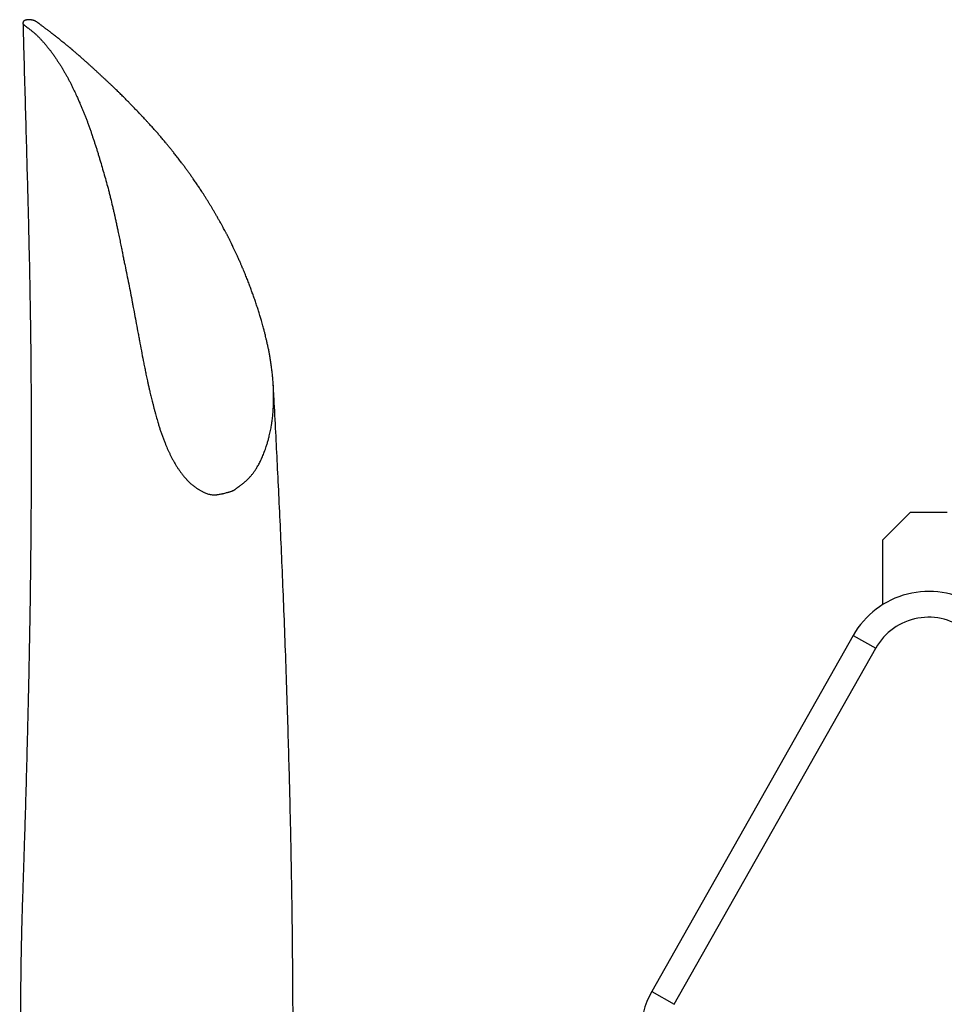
# Model space of a CAD drawing. Header units: inches. Extents: x -20.4 to 25.6, y -29.8 to 30.6.
# Tile 4 of 10: x -20.3 to -0.6, y 9.6 to 30.6. Entities that reach past the tile are written whole.
import ezdxf

# ---------------------------------------------------------------- set-up
doc = ezdxf.new("R2010")
doc.units = ezdxf.units.IN
doc.header["$MEASUREMENT"] = 0

msp = doc.modelspace()

# ---------------------------------------------------------------- linework, layer by layer
at = {"color": 7, "linetype": 'Continuous', "lineweight": 25}
for p, q in [((-1.289, 20.102), (-1.879, 19.511)), ((-0.501, 20.102), (-1.289, 20.102)), ((-1.879, 19.511), (-1.879, 18.134)), ((-2.506, 17.477), (-6.809, 9.866)), ((-6.329, 9.595), (-2.026, 17.206))]:
    msp.add_line(p, q, dxfattribs=at)
at = {"color": 8, "linetype": 'Continuous', "lineweight": 25}
for p, q in [((-2.506, 17.477), (-2.026, 17.206)), ((-6.809, 9.866), (-6.329, 9.595))]:
    msp.add_line(p, q, dxfattribs=at)
at = {"color": 7, "linetype": 'Continuous', "lineweight": 25}
for centre, radius, start, end in [((-0.895, 16.567), 1.85, 57.8651, 150.5164), ((-0.895, 16.567), 1.299, 50, 150.5164), ((-5.198, 8.956), 1.85, 150.5164, 180)]:
    msp.add_arc(centre, radius, start, end, dxfattribs=at)
for points, knots in [([(-20.238, 30.567), (-20.234, 30.389), (-20.222, 29.923), (-20.201, 29.176), (-20.177, 28.341), (-20.155, 27.545), (-20.134, 26.795), (-20.117, 26.091), (-20.102, 25.436), (-20.09, 24.825), (-20.082, 24.293), (-20.075, 23.834), (-20.071, 23.443), (-20.068, 23.067), (-20.065, 22.694), (-20.063, 22.184), (-20.061, 21.528), (-20.063, 20.772), (-20.067, 20.04), (-20.073, 19.336), (-20.081, 18.611), (-20.091, 17.921), (-20.102, 17.268), (-20.114, 16.659), (-20.127, 16.055), (-20.142, 15.437), (-20.158, 14.822), (-20.174, 14.215), (-20.191, 13.654), (-20.207, 13.138), (-20.222, 12.667), (-20.234, 12.288), (-20.244, 11.986), (-20.252, 11.743), (-20.259, 11.496), (-20.266, 11.243), (-20.272, 10.99), (-20.277, 10.751), (-20.281, 10.552), (-20.284, 10.376), (-20.286, 10.201), (-20.288, 9.99), (-20.29, 9.75), (-20.29, 9.415), (-20.287, 9.008), (-20.28, 8.607), (-20.272, 8.297), (-20.266, 8.08), (-20.26, 7.896), (-20.254, 7.741), (-20.249, 7.587), (-20.242, 7.412), (-20.234, 7.203), (-20.226, 6.98), (-20.219, 6.749), (-20.214, 6.531), (-20.209, 6.333), (-20.207, 6.175), (-20.205, 6.048), (-20.204, 5.937), (-20.204, 5.814), (-20.204, 5.678), (-20.204, 5.525), (-20.206, 5.376), (-20.208, 5.236), (-20.21, 5.105), (-20.214, 4.999), (-20.217, 4.894), (-20.219, 4.759), (-20.224, 4.603), (-20.23, 4.435), (-20.234, 4.283), (-20.238, 4.138), (-20.242, 3.995), (-20.246, 3.848), (-20.249, 3.703), (-20.253, 3.561), (-20.257, 3.433), (-20.261, 3.339), (-20.263, 3.274), (-20.265, 3.23), (-20.268, 3.164), (-20.276, 3.049), (-20.28, 2.913), (-20.295, 2.744), (-20.3, 2.591), (-20.305, 2.454), (-20.308, 2.332), (-20.308, 2.256), (-20.308, 2.238)], [0, 0, 0, 0, 0.0174927, 0.0457762, 0.0726721, 0.0981316, 0.1221183, 0.1442178, 0.1648548, 0.184019, 0.2017054, 0.2147911, 0.2269335, 0.2383303, 0.249892, 0.2617329, 0.2858032, 0.3109487, 0.3321019, 0.3539593, 0.3765203, 0.3997846, 0.4185573, 0.437764, 0.4571255, 0.4756178, 0.4963783, 0.5157788, 0.5338222, 0.5505105, 0.5658446, 0.5798289, 0.5877289, 0.5956447, 0.6037978, 0.6121904, 0.6208249, 0.6290252, 0.6360313, 0.6407071, 0.6465107, 0.653454, 0.6615514, 0.6702582, 0.6866659, 0.7021155, 0.7104571, 0.717963, 0.7241875, 0.7291245, 0.7337522, 0.7397104, 0.7469617, 0.755155, 0.7631226, 0.7715655, 0.7789521, 0.7849826, 0.7891411, 0.7932006, 0.7973385, 0.8025812, 0.8086465, 0.8150132, 0.8200468, 0.8240703, 0.8280572, 0.8324606, 0.8376399, 0.8459566, 0.8542418, 0.8618194, 0.8687055, 0.8767253, 0.8849716, 0.8938649, 0.9033865, 0.9130932, 0.9212148, 0.9278168, 0.9348704, 0.9430912, 0.9521366, 0.9613303, 0.9704279, 0.9792717, 0.9880332, 0.9972137, 1, 1, 1, 1]), ([(-20.179, 30.625), (-20.176, 30.625), (-20.171, 30.627), (-20.162, 30.63), (-20.153, 30.632), (-20.146, 30.634), (-20.138, 30.635), (-20.13, 30.635), (-20.122, 30.635), (-20.11, 30.635), (-20.094, 30.635), (-20.079, 30.633), (-20.065, 30.631), (-20.053, 30.629), (-20.043, 30.627), (-20.032, 30.625), (-20.022, 30.623), (-20.012, 30.62), (-20, 30.616), (-19.986, 30.611), (-19.97, 30.603), (-19.952, 30.593), (-19.934, 30.582), (-19.92, 30.572), (-19.908, 30.563), (-19.898, 30.555), (-19.885, 30.545), (-19.87, 30.534), (-19.854, 30.522), (-19.834, 30.507), (-19.811, 30.49), (-19.782, 30.468), (-19.754, 30.447), (-19.728, 30.428), (-19.707, 30.411), (-19.688, 30.396), (-19.669, 30.382), (-19.653, 30.369), (-19.639, 30.358), (-19.626, 30.348), (-19.612, 30.338), (-19.597, 30.326), (-19.575, 30.309), (-19.549, 30.289), (-19.524, 30.269), (-19.508, 30.256), (-19.49, 30.242), (-19.471, 30.227), (-19.452, 30.211), (-19.44, 30.201), (-19.428, 30.191), (-19.413, 30.179), (-19.398, 30.167), (-19.378, 30.151), (-19.357, 30.134), (-19.338, 30.118), (-19.322, 30.105), (-19.306, 30.093), (-19.287, 30.077), (-19.263, 30.057), (-19.235, 30.033), (-19.208, 30.011), (-19.189, 29.995), (-19.173, 29.981), (-19.141, 29.954), (-19.094, 29.914), (-19.042, 29.869), (-19, 29.832), (-18.962, 29.798), (-18.921, 29.762), (-18.877, 29.723), (-18.833, 29.683), (-18.786, 29.641), (-18.738, 29.597), (-18.688, 29.552), (-18.639, 29.506), (-18.591, 29.461), (-18.544, 29.417), (-18.497, 29.374), (-18.458, 29.337), (-18.42, 29.301), (-18.38, 29.263), (-18.334, 29.221), (-18.288, 29.178), (-18.248, 29.139), (-18.216, 29.108), (-18.188, 29.08), (-18.161, 29.054), (-18.127, 29.022), (-18.093, 28.988), (-18.061, 28.956), (-18.031, 28.926), (-18.002, 28.895), (-17.965, 28.857), (-17.915, 28.805), (-17.865, 28.754), (-17.824, 28.711), (-17.797, 28.683), (-17.767, 28.651), (-17.742, 28.624), (-17.717, 28.598), (-17.697, 28.576), (-17.671, 28.549), (-17.645, 28.52), (-17.62, 28.493), (-17.599, 28.472), (-17.58, 28.45), (-17.556, 28.425), (-17.528, 28.394), (-17.497, 28.36), (-17.465, 28.326), (-17.434, 28.292), (-17.406, 28.26), (-17.379, 28.229), (-17.353, 28.199), (-17.325, 28.167), (-17.296, 28.132), (-17.264, 28.095), (-17.232, 28.057), (-17.199, 28.017), (-17.163, 27.973), (-17.124, 27.925), (-17.082, 27.872), (-17.037, 27.816), (-16.985, 27.75), (-16.937, 27.689), (-16.895, 27.635), (-16.866, 27.598), (-16.84, 27.563), (-16.809, 27.522), (-16.773, 27.473), (-16.73, 27.414), (-16.687, 27.355), (-16.644, 27.294), (-16.597, 27.227), (-16.547, 27.156), (-16.495, 27.079), (-16.445, 27.003), (-16.4, 26.934), (-16.36, 26.871), (-16.326, 26.817), (-16.293, 26.764), (-16.261, 26.711), (-16.229, 26.659), (-16.197, 26.606), (-16.165, 26.551), (-16.133, 26.497), (-16.1, 26.441), (-16.068, 26.384), (-16.037, 26.329), (-16.012, 26.285), (-15.989, 26.242), (-15.965, 26.198), (-15.942, 26.152), (-15.923, 26.117), (-15.907, 26.091), (-15.896, 26.071), (-15.884, 26.05), (-15.873, 26.029), (-15.862, 26.006), (-15.852, 25.985), (-15.841, 25.964), (-15.828, 25.939), (-15.81, 25.903), (-15.789, 25.859), (-15.767, 25.812), (-15.744, 25.764), (-15.718, 25.711), (-15.691, 25.653), (-15.664, 25.594), (-15.633, 25.527), (-15.604, 25.46), (-15.577, 25.397), (-15.556, 25.349), (-15.536, 25.304), (-15.517, 25.258), (-15.496, 25.207), (-15.475, 25.157), (-15.455, 25.108), (-15.436, 25.059), (-15.417, 25.01), (-15.398, 24.962), (-15.381, 24.914), (-15.359, 24.852), (-15.331, 24.775), (-15.297, 24.682), (-15.264, 24.585), (-15.233, 24.489), (-15.202, 24.391), (-15.173, 24.298), (-15.144, 24.199), (-15.117, 24.101), (-15.091, 24.009), (-15.074, 23.942), (-15.06, 23.889), (-15.047, 23.836), (-15.032, 23.768), (-15.015, 23.694), (-14.998, 23.617), (-14.982, 23.539), (-14.967, 23.456), (-14.952, 23.367), (-14.937, 23.27), (-14.923, 23.168), (-14.911, 23.065), (-14.9, 22.958), (-14.892, 22.852), (-14.888, 22.748), (-14.885, 22.653), (-14.884, 22.566), (-14.885, 22.486), (-14.888, 22.396), (-14.893, 22.298), (-14.9, 22.206), (-14.908, 22.134), (-14.914, 22.083), (-14.92, 22.037), (-14.926, 22), (-14.935, 21.94), (-14.951, 21.854), (-14.974, 21.753), (-14.997, 21.664), (-15.018, 21.59), (-15.046, 21.501), (-15.08, 21.403), (-15.116, 21.313), (-15.144, 21.249), (-15.165, 21.204), (-15.187, 21.161), (-15.211, 21.119), (-15.238, 21.071), (-15.27, 21.02), (-15.307, 20.965), (-15.345, 20.916), (-15.385, 20.869), (-15.428, 20.823), (-15.468, 20.784), (-15.503, 20.754), (-15.529, 20.732), (-15.556, 20.71), (-15.583, 20.689), (-15.607, 20.672), (-15.626, 20.658), (-15.641, 20.648), (-15.655, 20.638), (-15.669, 20.627), (-15.683, 20.616), (-15.696, 20.606), (-15.708, 20.597), (-15.718, 20.59), (-15.727, 20.585), (-15.736, 20.58), (-15.747, 20.574), (-15.759, 20.568), (-15.773, 20.562), (-15.789, 20.556), (-15.809, 20.55), (-15.829, 20.544), (-15.85, 20.539), (-15.875, 20.533), (-15.907, 20.524), (-15.941, 20.515), (-15.966, 20.509), (-15.993, 20.503), (-16.023, 20.496), (-16.054, 20.491), (-16.074, 20.488), (-16.087, 20.486), (-16.102, 20.485), (-16.12, 20.484), (-16.147, 20.483), (-16.18, 20.483), (-16.219, 20.487), (-16.258, 20.493), (-16.308, 20.507), (-16.35, 20.524), (-16.385, 20.541), (-16.408, 20.552), (-16.441, 20.57), (-16.471, 20.588), (-16.5, 20.606), (-16.519, 20.619), (-16.539, 20.632), (-16.557, 20.645), (-16.575, 20.658), (-16.594, 20.672), (-16.615, 20.689), (-16.639, 20.708), (-16.664, 20.73), (-16.689, 20.754), (-16.709, 20.773), (-16.723, 20.787), (-16.73, 20.795), (-16.739, 20.804), (-16.748, 20.815), (-16.763, 20.831), (-16.78, 20.85), (-16.801, 20.875), (-16.823, 20.901), (-16.843, 20.928), (-16.863, 20.954), (-16.881, 20.98), (-16.901, 21.007), (-16.919, 21.034), (-16.937, 21.062), (-16.956, 21.09), (-16.973, 21.117), (-16.994, 21.151), (-17.019, 21.196), (-17.048, 21.251), (-17.077, 21.308), (-17.105, 21.363), (-17.131, 21.418), (-17.156, 21.474), (-17.18, 21.53), (-17.205, 21.591), (-17.232, 21.66), (-17.26, 21.735), (-17.287, 21.81), (-17.312, 21.884), (-17.336, 21.959), (-17.356, 22.029), (-17.375, 22.095), (-17.392, 22.154), (-17.409, 22.217), (-17.427, 22.282), (-17.444, 22.348), (-17.461, 22.414), (-17.481, 22.497), (-17.505, 22.593), (-17.529, 22.691), (-17.549, 22.775), (-17.565, 22.848), (-17.584, 22.933), (-17.601, 23.013), (-17.616, 23.085), (-17.63, 23.157), (-17.648, 23.245), (-17.676, 23.385), (-17.71, 23.564), (-17.743, 23.739), (-17.769, 23.881), (-17.795, 24.02), (-17.827, 24.193), (-17.86, 24.369), (-17.886, 24.504), (-17.911, 24.638), (-17.941, 24.797), (-17.98, 24.993), (-18.019, 25.187), (-18.052, 25.347), (-18.078, 25.473), (-18.097, 25.567), (-18.116, 25.661), (-18.136, 25.764), (-18.159, 25.876), (-18.183, 25.998), (-18.207, 26.11), (-18.228, 26.21), (-18.244, 26.285), (-18.257, 26.345), (-18.265, 26.382), (-18.272, 26.411), (-18.276, 26.428), (-18.278, 26.44), (-18.279, 26.446), (-18.281, 26.451), (-18.282, 26.456), (-18.283, 26.46), (-18.284, 26.464), (-18.284, 26.468), (-18.285, 26.471), (-18.285, 26.473), (-18.286, 26.475), (-18.286, 26.476), (-18.286, 26.477), (-18.286, 26.477), (-18.286, 26.477), (-18.286, 26.477), (-18.286, 26.477), (-18.286, 26.477), (-18.287, 26.478), (-18.287, 26.478), (-18.287, 26.479), (-18.287, 26.48), (-18.288, 26.484), (-18.289, 26.49), (-18.292, 26.503), (-18.298, 26.528), (-18.309, 26.579), (-18.333, 26.68), (-18.361, 26.795), (-18.389, 26.908), (-18.418, 27.02), (-18.455, 27.158), (-18.501, 27.321), (-18.548, 27.481), (-18.587, 27.613), (-18.617, 27.717), (-18.64, 27.794), (-18.664, 27.87), (-18.684, 27.933), (-18.701, 27.984), (-18.713, 28.021), (-18.726, 28.058), (-18.743, 28.106), (-18.762, 28.165), (-18.785, 28.237), (-18.81, 28.311), (-18.836, 28.384), (-18.863, 28.457), (-18.889, 28.526), (-18.917, 28.596), (-18.945, 28.664), (-18.973, 28.732), (-19, 28.797), (-19.029, 28.865), (-19.059, 28.935), (-19.09, 29.003), (-19.12, 29.069), (-19.148, 29.128), (-19.179, 29.192), (-19.209, 29.253), (-19.241, 29.315), (-19.273, 29.375), (-19.306, 29.436), (-19.339, 29.495), (-19.366, 29.542), (-19.386, 29.574), (-19.397, 29.593), (-19.41, 29.614), (-19.425, 29.639), (-19.444, 29.669), (-19.462, 29.697), (-19.48, 29.725), (-19.497, 29.752), (-19.515, 29.78), (-19.533, 29.807), (-19.552, 29.835), (-19.567, 29.856), (-19.577, 29.87), (-19.584, 29.88), (-19.603, 29.906), (-19.633, 29.947), (-19.675, 30.002), (-19.711, 30.047), (-19.742, 30.084), (-19.772, 30.12), (-19.804, 30.157), (-19.834, 30.192), (-19.857, 30.217), (-19.881, 30.243), (-19.904, 30.266), (-19.926, 30.287), (-19.943, 30.304), (-19.963, 30.322), (-19.986, 30.343), (-20.011, 30.365), (-20.033, 30.384), (-20.053, 30.4), (-20.077, 30.419), (-20.105, 30.44), (-20.138, 30.464), (-20.169, 30.487), (-20.195, 30.506), (-20.212, 30.521), (-20.224, 30.532), (-20.233, 30.544), (-20.238, 30.556), (-20.239, 30.567), (-20.238, 30.578), (-20.234, 30.587), (-20.231, 30.593), (-20.229, 30.597), (-20.228, 30.599), (-20.227, 30.6), (-20.226, 30.602), (-20.225, 30.603), (-20.224, 30.604), (-20.222, 30.605), (-20.22, 30.607), (-20.217, 30.609), (-20.213, 30.611), (-20.207, 30.614), (-20.198, 30.617), (-20.191, 30.62), (-20.185, 30.623), (-20.181, 30.624), (-20.179, 30.625), (-20.179, 30.625), (-20.179, 30.625)], [0, 0, 0, 0, 0.000354, 0.000652, 0.000908, 0.001117, 0.001315, 0.001509, 0.001716, 0.001945, 0.002397, 0.002909, 0.003222, 0.003545, 0.003881, 0.004188, 0.004507, 0.004837, 0.005284, 0.005798, 0.00665, 0.007743, 0.008765, 0.009953, 0.010551, 0.011287, 0.012164, 0.01334, 0.014446, 0.01548, 0.017369, 0.019287, 0.021236, 0.023214, 0.024486, 0.025776, 0.027081, 0.028384, 0.029014, 0.030065, 0.030948, 0.031816, 0.033158, 0.035367, 0.037031, 0.038138, 0.038682, 0.040706, 0.041996, 0.042549, 0.043312, 0.044483, 0.045489, 0.046417, 0.048422, 0.049713, 0.050285, 0.051571, 0.05286, 0.054153, 0.05636, 0.058573, 0.059402, 0.060231, 0.061889, 0.06583, 0.069625, 0.072203, 0.0744, 0.077361, 0.080277, 0.083223, 0.086202, 0.089519, 0.092832, 0.096096, 0.099276, 0.10237, 0.10538, 0.108303, 0.110145, 0.11272, 0.116037, 0.118859, 0.121437, 0.123771, 0.125127, 0.126866, 0.128991, 0.131505, 0.1334, 0.13532, 0.137267, 0.13924, 0.142751, 0.146975, 0.148906, 0.150841, 0.152251, 0.154707, 0.155836, 0.157125, 0.158572, 0.160822, 0.162437, 0.163441, 0.164714, 0.166259, 0.168076, 0.170167, 0.172264, 0.174252, 0.176128, 0.177894, 0.179526, 0.181357, 0.183388, 0.18562, 0.187657, 0.189907, 0.192372, 0.195055, 0.197955, 0.201073, 0.20434, 0.208802, 0.210992, 0.21301, 0.214857, 0.216532, 0.219557, 0.222616, 0.22571, 0.228839, 0.232002, 0.236055, 0.239733, 0.243509, 0.247452, 0.250114, 0.252738, 0.255325, 0.257875, 0.260386, 0.262859, 0.265564, 0.268128, 0.270551, 0.27351, 0.276071, 0.278236, 0.279631, 0.282075, 0.284246, 0.285914, 0.286875, 0.287835, 0.288667, 0.289755, 0.290713, 0.291672, 0.292632, 0.29359, 0.295008, 0.297425, 0.299489, 0.301259, 0.303807, 0.306363, 0.308926, 0.311559, 0.315058, 0.317552, 0.319596, 0.32119, 0.32334, 0.325464, 0.327563, 0.329635, 0.33168, 0.333698, 0.335689, 0.337653, 0.33959, 0.343294, 0.347087, 0.35097, 0.354942, 0.358666, 0.362629, 0.365888, 0.370326, 0.374027, 0.376599, 0.378039, 0.380123, 0.382699, 0.38577, 0.388505, 0.391423, 0.394525, 0.397814, 0.401289, 0.405169, 0.409053, 0.412541, 0.416799, 0.420424, 0.423783, 0.426875, 0.4297, 0.432257, 0.43633, 0.439991, 0.441902, 0.443866, 0.44535, 0.446645, 0.447749, 0.451615, 0.455551, 0.458274, 0.460873, 0.463347, 0.467547, 0.471111, 0.472762, 0.474366, 0.475924, 0.477434, 0.478898, 0.481098, 0.483139, 0.48502, 0.486743, 0.488672, 0.490642, 0.491646, 0.492598, 0.493558, 0.494563, 0.495549, 0.496042, 0.496537, 0.49703, 0.497524, 0.498019, 0.498513, 0.498948, 0.499302, 0.49952, 0.499785, 0.500095, 0.500518, 0.500919, 0.501299, 0.501869, 0.502504, 0.502925, 0.503507, 0.504511, 0.505514, 0.506138, 0.506519, 0.507645, 0.508522, 0.508877, 0.509208, 0.509518, 0.510019, 0.510516, 0.511548, 0.512516, 0.51351, 0.514505, 0.516509, 0.51706, 0.517654, 0.518512, 0.520117, 0.520539, 0.521321, 0.522032, 0.522521, 0.523215, 0.523879, 0.524513, 0.525482, 0.526497, 0.527418, 0.528481, 0.528857, 0.529188, 0.529474, 0.529966, 0.530469, 0.531366, 0.53233, 0.533361, 0.534456, 0.535383, 0.536358, 0.537381, 0.53845, 0.539424, 0.540442, 0.541536, 0.542425, 0.544209, 0.546385, 0.548378, 0.550347, 0.552331, 0.554316, 0.556253, 0.558292, 0.5609, 0.56355, 0.566238, 0.568806, 0.571451, 0.57417, 0.576263, 0.578376, 0.580512, 0.582948, 0.585266, 0.587601, 0.590019, 0.594114, 0.597939, 0.600597, 0.603237, 0.605863, 0.609826, 0.611963, 0.613791, 0.617687, 0.621723, 0.629332, 0.637585, 0.641422, 0.645511, 0.653432, 0.661348, 0.666106, 0.669263, 0.677175, 0.685087, 0.692998, 0.70091, 0.704867, 0.708824, 0.71274, 0.716739, 0.721913, 0.727194, 0.732579, 0.736476, 0.740505, 0.742474, 0.74447, 0.745458, 0.746453, 0.746747, 0.747017, 0.747263, 0.747486, 0.747685, 0.747861, 0.748014, 0.748143, 0.748248, 0.74833, 0.748389, 0.748424, 0.748436, 0.748438, 0.748439, 0.74844, 0.748444, 0.748452, 0.748468, 0.748499, 0.748561, 0.748684, 0.748932, 0.749428, 0.75042, 0.752402, 0.756367, 0.764293, 0.768255, 0.772216, 0.780136, 0.788053, 0.795967, 0.803879, 0.807834, 0.811788, 0.815708, 0.819696, 0.821687, 0.82367, 0.825642, 0.827605, 0.831301, 0.835169, 0.839211, 0.843427, 0.847324, 0.851342, 0.855196, 0.859261, 0.863075, 0.867185, 0.870692, 0.875114, 0.879862, 0.883044, 0.887223, 0.890972, 0.8951, 0.898899, 0.902972, 0.906823, 0.910879, 0.914746, 0.916331, 0.917519, 0.918707, 0.920688, 0.922668, 0.924931, 0.926628, 0.928608, 0.930588, 0.932568, 0.934548, 0.936652, 0.937178, 0.937704, 0.938756, 0.942964, 0.946817, 0.951383, 0.95317, 0.955596, 0.95981, 0.96192, 0.964027, 0.965917, 0.968246, 0.969821, 0.971227, 0.972466, 0.974398, 0.976683, 0.977993, 0.979399, 0.980901, 0.983152, 0.98512, 0.987485, 0.989338, 0.990424, 0.991438, 0.99244, 0.993529, 0.994493, 0.995446, 0.996197, 0.996856, 0.996964, 0.997076, 0.997192, 0.997312, 0.997436, 0.997482, 0.997603, 0.997809, 0.998016, 0.998225, 0.998659, 0.999108, 0.999569, 0.999676, 0.999995, 0.999998, 1, 1, 1, 1]), ([(-13.485, -0.468), (-13.485, -0.468), (-13.485, -0.467), (-13.49, -0.453), (-13.496, -0.437), (-13.505, -0.414), (-13.516, -0.384), (-13.529, -0.346), (-13.544, -0.303), (-13.558, -0.263), (-13.571, -0.226), (-13.582, -0.192), (-13.597, -0.147), (-13.617, -0.083), (-13.645, 0.005), (-13.674, 0.099), (-13.702, 0.193), (-13.728, 0.286), (-13.753, 0.374), (-13.776, 0.461), (-13.8, 0.549), (-13.824, 0.645), (-13.853, 0.759), (-13.883, 0.886), (-13.914, 1.018), (-13.945, 1.158), (-13.976, 1.305), (-14.009, 1.464), (-14.04, 1.626), (-14.071, 1.795), (-14.101, 1.975), (-14.128, 2.141), (-14.15, 2.291), (-14.167, 2.416), (-14.182, 2.532), (-14.194, 2.626), (-14.204, 2.704), (-14.213, 2.78), (-14.223, 2.872), (-14.236, 2.986), (-14.251, 3.123), (-14.266, 3.283), (-14.285, 3.482), (-14.304, 3.703), (-14.321, 3.927), (-14.334, 4.119), (-14.344, 4.271), (-14.352, 4.391), (-14.358, 4.498), (-14.365, 4.62), (-14.373, 4.768), (-14.381, 4.928), (-14.389, 5.087), (-14.395, 5.23), (-14.4, 5.354), (-14.404, 5.457), (-14.407, 5.548), (-14.411, 5.644), (-14.415, 5.762), (-14.42, 5.908), (-14.425, 6.078), (-14.43, 6.265), (-14.437, 6.545), (-14.445, 6.916), (-14.452, 7.332), (-14.456, 7.692), (-14.46, 7.985), (-14.462, 8.251), (-14.464, 8.496), (-14.466, 8.754), (-14.467, 9.025), (-14.469, 9.312), (-14.471, 9.598), (-14.473, 9.903), (-14.475, 10.241), (-14.478, 10.611), (-14.482, 11.014), (-14.487, 11.452), (-14.494, 11.957), (-14.504, 12.535), (-14.517, 13.189), (-14.532, 13.89), (-14.551, 14.636), (-14.574, 15.427), (-14.6, 16.271), (-14.63, 17.14), (-14.663, 18.008), (-14.697, 18.838), (-14.731, 19.633), (-14.767, 20.392), (-14.802, 21.117), (-14.838, 21.83), (-14.868, 22.404), (-14.887, 22.746), (-14.893, 22.849)], [0, 0, 0, 0, 0.004448, 0.009315, 0.0139, 0.017426, 0.021942, 0.027473, 0.032981, 0.037896, 0.042183, 0.045816, 0.049023, 0.056619, 0.065542, 0.074456, 0.082996, 0.090916, 0.098961, 0.107026, 0.114696, 0.122288, 0.13111, 0.14079, 0.150098, 0.158857, 0.169514, 0.179309, 0.189224, 0.200166, 0.211647, 0.223552, 0.23096, 0.238663, 0.245459, 0.250793, 0.254439, 0.258062, 0.262771, 0.26855, 0.275382, 0.283247, 0.292114, 0.304173, 0.314557, 0.323322, 0.330513, 0.335159, 0.339459, 0.344859, 0.3514, 0.359057, 0.365815, 0.372146, 0.377481, 0.381836, 0.385225, 0.38909, 0.394076, 0.400267, 0.407637, 0.415655, 0.423655, 0.442425, 0.461058, 0.473617, 0.485007, 0.49527, 0.504489, 0.513108, 0.524568, 0.535091, 0.545067, 0.556151, 0.568483, 0.581741, 0.596118, 0.611642, 0.628289, 0.649524, 0.672249, 0.696419, 0.722001, 0.748971, 0.777295, 0.807897, 0.837135, 0.865087, 0.891818, 0.917378, 0.941808, 0.965141, 0.989569, 1, 1, 1, 1])]:
    msp.add_open_spline(points, degree=3, knots=knots, dxfattribs=at)

doc.saveas('drawing.dxf')
